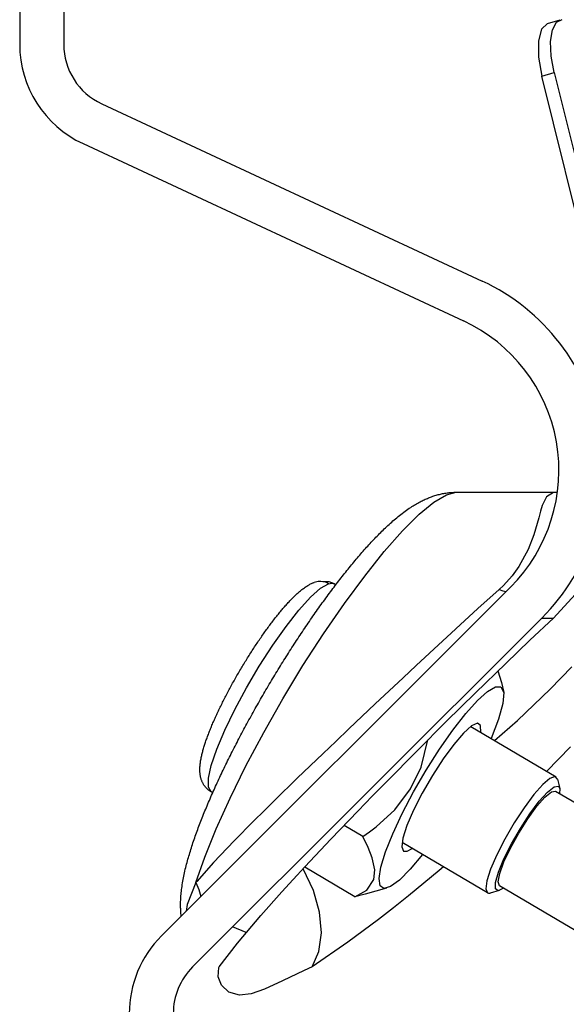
# Model space of a CAD drawing. Extents: x 2360 to 5106, y -824 to 622.
# Tile 104 of 124: x 3643.92 to 3645.16, y 499.92 to 502.15. Entities that reach past the tile are written whole.
import ezdxf

# ---------------------------------------------------------------- set-up
doc = ezdxf.new("R2010")
doc.units = 0
doc.header["$MEASUREMENT"] = 0
doc.layers.add('SPILL-BUCKET', color=1, linetype='CONTINUOUS')

msp = doc.modelspace()

# ---------------------------------------------------------------- linework, layer by layer
at = {"layer": 'SPILL-BUCKET', "color": 1, "linetype": 'Continuous'}
for p, q in [((3643.91906, 502.52501), (3643.91906, 502.09813)), ((3644.01899, 502.52501), (3644.01899, 502.09813)), ((3644.10518, 501.96284), (3644.96945, 501.55982)), ((3644.06295, 501.87227), (3644.92722, 501.46925)), ((3645.03383, 500.86464), (3644.24101, 500.07182)), ((3645.10449, 500.79397), (3644.31167, 500.00115))]:
    msp.add_line(p, q, dxfattribs=at)
at = {"layer": 'SPILL-BUCKET', "color": 8, "linetype": 'Continuous'}
for p, q in [((3645.11756, 502.14533), (3645.10399, 502.13278)), ((3645.11756, 502.14533), (3645.14609, 502.15361)), ((3645.12863, 502.13125), (3645.13771, 502.14839)), ((3645.13771, 502.14839), (3645.15102, 502.1543)), ((3645.10399, 502.13278), (3645.09683, 502.10601)), ((3645.12466, 502.10456), (3645.12863, 502.13125)), ((3645.09683, 502.10601), (3645.09703, 502.06854)), ((3645.1262, 502.07093), (3645.12466, 502.10456)), ((3645.09703, 502.06854), (3645.10455, 502.02536)), ((3645.13309, 502.03364), (3645.1262, 502.07093)), ((3645.10455, 502.02536), (3645.13309, 502.03364)), ((3645.13309, 502.03364), (3645.3123, 501.30969)), ((3645.28377, 501.30141), (3645.10455, 502.02536)), ((3644.84719, 501.06711), (3644.84949, 501.06803)), ((3644.84949, 501.06803), (3644.85181, 501.06892)), ((3644.85181, 501.06892), (3644.85434, 501.06985)), ((3644.85434, 501.06985), (3644.8569, 501.07076)), ((3644.8569, 501.07076), (3644.85942, 501.0716)), ((3644.85942, 501.0716), (3644.86197, 501.07241)), ((3644.85982, 501.05752), (3644.88792, 501.07431)), ((3644.86197, 501.07241), (3644.86447, 501.07317)), ((3644.86447, 501.07317), (3644.867, 501.0739)), ((3644.867, 501.0739), (3644.86949, 501.07458)), ((3644.86949, 501.07458), (3644.87202, 501.07522)), ((3644.87202, 501.07522), (3644.87451, 501.07581)), ((3644.87451, 501.07581), (3644.87703, 501.07638)), ((3644.87703, 501.07638), (3644.87952, 501.07689)), ((3644.87952, 501.07689), (3644.88204, 501.07737)), ((3644.88204, 501.07737), (3644.88454, 501.07781)), ((3644.88454, 501.07781), (3644.88706, 501.07821)), ((3644.88706, 501.07821), (3644.88956, 501.07856)), ((3644.88792, 501.07431), (3644.91015, 501.07995)), ((3644.88956, 501.07856), (3644.89209, 501.07888)), ((3644.89209, 501.07888), (3644.8946, 501.07916)), ((3644.8946, 501.07916), (3644.89713, 501.07939)), ((3644.89713, 501.07939), (3644.89965, 501.07959)), ((3644.89965, 501.07959), (3644.90218, 501.07974)), ((3644.90218, 501.07974), (3644.90471, 501.07985)), ((3644.90471, 501.07985), (3644.90725, 501.07992)), ((3644.90725, 501.07992), (3644.90869, 501.07994)), ((3644.90869, 501.07994), (3644.91015, 501.07995)), ((3644.91015, 501.07995), (3645.13748, 501.07995)), ((3645.11521, 501.06934), (3645.10572, 501.05012)), ((3645.13115, 501.07937), (3645.11521, 501.06934)), ((3645.13767, 501.07964), (3645.13115, 501.07937)), ((3645.13748, 501.07995), (3645.13762, 501.07995)), ((3645.13762, 501.07995), (3645.13776, 501.07995)), ((3645.13776, 501.07995), (3645.14018, 501.07999)), ((3644.80373, 501.04348), (3644.80693, 501.04561)), ((3644.80693, 501.04561), (3644.80969, 501.04741)), ((3644.80969, 501.04741), (3644.81247, 501.04917)), ((3644.81247, 501.04917), (3644.81514, 501.05081)), ((3644.81514, 501.05081), (3644.81783, 501.05243)), ((3644.81783, 501.05243), (3644.82041, 501.05394)), ((3644.82041, 501.05394), (3644.82302, 501.05542)), ((3644.82302, 501.05542), (3644.82553, 501.0568)), ((3644.82553, 501.0568), (3644.82807, 501.05817)), ((3644.82646, 501.02993), (3644.85982, 501.05752)), ((3644.82807, 501.05817), (3644.83051, 501.05944)), ((3644.83051, 501.05944), (3644.83298, 501.06069)), ((3644.83298, 501.06069), (3644.83537, 501.06186)), ((3644.83537, 501.06186), (3644.8378, 501.06301)), ((3644.8378, 501.06301), (3644.84015, 501.06409)), ((3644.84015, 501.06409), (3644.84252, 501.06514)), ((3644.84252, 501.06514), (3644.84484, 501.06614)), ((3644.84484, 501.06614), (3644.84719, 501.06711)), ((3645.10572, 501.05012), (3645.10172, 501.03702)), ((3644.77555, 501.0222), (3644.77858, 501.02469)), ((3644.77858, 501.02469), (3644.78161, 501.02714)), ((3644.78161, 501.02714), (3644.78471, 501.02959)), ((3644.78471, 501.02959), (3644.78782, 501.032)), ((3644.78782, 501.032), (3644.79099, 501.03439)), ((3644.78856, 500.99217), (3644.82646, 501.02993)), ((3644.79099, 501.03439), (3644.79417, 501.03675)), ((3644.79417, 501.03675), (3644.79735, 501.03905)), ((3644.79735, 501.03905), (3644.80056, 501.04131)), ((3644.80056, 501.04131), (3644.80373, 501.04348)), ((3645.10172, 501.03702), (3645.09769, 501.02195)), ((3644.74977, 500.99923), (3644.75253, 501.00183)), ((3644.75253, 501.00183), (3644.75533, 501.00444)), ((3644.75533, 501.00444), (3644.75813, 501.00701)), ((3644.75813, 501.00701), (3644.76098, 501.00959)), ((3644.76098, 501.00959), (3644.76382, 501.01213)), ((3644.76382, 501.01213), (3644.76672, 501.01468)), ((3644.76672, 501.01468), (3644.76962, 501.01719)), ((3644.76962, 501.01719), (3644.77258, 501.01972)), ((3644.77258, 501.01972), (3644.77555, 501.0222)), ((3645.09769, 501.02195), (3645.08659, 500.98341)), ((3644.7281, 500.97769), (3644.73076, 500.98044)), ((3644.73076, 500.98044), (3644.73345, 500.98318)), ((3644.73345, 500.98318), (3644.73614, 500.98589)), ((3644.73614, 500.98589), (3644.73884, 500.9886)), ((3644.73884, 500.9886), (3644.74154, 500.99128)), ((3644.74154, 500.99128), (3644.74428, 500.99395)), ((3644.74428, 500.99395), (3644.74701, 500.99658)), ((3644.74696, 500.94503), (3644.78856, 500.99217)), ((3644.74701, 500.99658), (3644.74977, 500.99923)), ((3645.08659, 500.98341), (3645.0737, 500.94994)), ((3644.70689, 500.95491), (3644.70953, 500.95783)), ((3644.70953, 500.95783), (3644.71217, 500.96073)), ((3644.71217, 500.96073), (3644.71481, 500.9636)), ((3644.71481, 500.9636), (3644.71746, 500.96646)), ((3644.71746, 500.96646), (3644.72011, 500.96929)), ((3644.72011, 500.96929), (3644.72277, 500.97212)), ((3644.72277, 500.97212), (3644.72542, 500.9749)), ((3644.72542, 500.9749), (3644.7281, 500.97769)), ((3644.68582, 500.93078), (3644.68845, 500.93387)), ((3644.68845, 500.93387), (3644.69109, 500.93694)), ((3644.69109, 500.93694), (3644.69371, 500.93999)), ((3644.69371, 500.93999), (3644.69635, 500.94302)), ((3644.69635, 500.94302), (3644.69898, 500.94602)), ((3644.69898, 500.94602), (3644.70162, 500.94901)), ((3644.70162, 500.94901), (3644.70425, 500.95196)), ((3644.70254, 500.88955), (3644.74696, 500.94503)), ((3644.70425, 500.95196), (3644.70689, 500.95491)), ((3645.0737, 500.94994), (3645.05256, 500.91092)), ((3644.66736, 500.90853), (3644.67, 500.91178)), ((3644.67, 500.91178), (3644.67264, 500.915)), ((3644.67264, 500.915), (3644.67528, 500.9182)), ((3644.67528, 500.9182), (3644.67791, 500.92137)), ((3644.67791, 500.92137), (3644.68055, 500.92453)), ((3644.68055, 500.92453), (3644.68318, 500.92766)), ((3644.68318, 500.92766), (3644.68582, 500.93078)), ((3645.05256, 500.91092), (3645.03735, 500.88982)), ((3644.64883, 500.88525), (3644.65148, 500.88864)), ((3644.65148, 500.88864), (3644.65413, 500.89201)), ((3644.65413, 500.89201), (3644.65678, 500.89535)), ((3644.6563, 500.82695), (3644.70254, 500.88955)), ((3644.65678, 500.89535), (3644.65943, 500.89868)), ((3644.65943, 500.89868), (3644.66207, 500.90199)), ((3644.66207, 500.90199), (3644.66472, 500.90527)), ((3644.66472, 500.90527), (3644.66736, 500.90853)), ((3645.03735, 500.88982), (3645.0175, 500.86774)), ((3644.56934, 500.86559), (3644.57128, 500.86685)), ((3644.57128, 500.86685), (3644.57302, 500.86793)), ((3644.57302, 500.86793), (3644.57477, 500.86897)), ((3644.57477, 500.86897), (3644.57644, 500.86991)), ((3644.57644, 500.86991), (3644.57812, 500.87083)), ((3644.57812, 500.87083), (3644.5797, 500.87164)), ((3644.5797, 500.87164), (3644.58131, 500.87243)), ((3644.58131, 500.87243), (3644.58283, 500.87313)), ((3644.58283, 500.87313), (3644.58437, 500.87381)), ((3644.58437, 500.87381), (3644.58582, 500.87442)), ((3644.58582, 500.87442), (3644.58732, 500.87499)), ((3644.58732, 500.87499), (3644.58755, 500.87507)), ((3644.58755, 500.87507), (3644.58779, 500.87516)), ((3644.59653, 500.87725), (3644.58783, 500.87505)), ((3644.60298, 500.87746), (3644.59653, 500.87725)), ((3644.60235, 500.86167), (3644.62038, 500.87219)), ((3644.60955, 500.87653), (3644.60298, 500.87746)), ((3644.6074, 500.87689), (3644.60772, 500.877)), ((3644.60772, 500.877), (3644.62088, 500.87687)), ((3644.61569, 500.87454), (3644.60955, 500.87653)), ((3644.62038, 500.87219), (3644.61569, 500.87454)), ((3644.62038, 500.87219), (3644.62768, 500.87361)), ((3644.62088, 500.87687), (3644.63317, 500.8723)), ((3644.62768, 500.87361), (3644.63336, 500.87219)), ((3644.6329, 500.86449), (3644.63556, 500.868)), ((3644.63316, 500.87228), (3644.63328, 500.87221)), ((3644.63317, 500.8723), (3644.63336, 500.87219)), ((3644.63328, 500.87221), (3644.6334, 500.87214)), ((3644.63336, 500.87219), (3644.63339, 500.87217)), ((3644.63339, 500.87217), (3644.63341, 500.87216)), ((3644.63341, 500.87216), (3644.63708, 500.86999)), ((3644.63556, 500.868), (3644.63822, 500.87149)), ((3644.63822, 500.87149), (3644.64087, 500.87496)), ((3644.64087, 500.87496), (3644.64353, 500.87841)), ((3644.64353, 500.87841), (3644.64618, 500.88184)), ((3644.64618, 500.88184), (3644.64883, 500.88525)), ((3645.0175, 500.86774), (3645.00805, 500.85887)), ((3644.54258, 500.84342), (3644.54429, 500.84507)), ((3644.54429, 500.84507), (3644.54599, 500.84668)), ((3644.54599, 500.84668), (3644.54771, 500.84828)), ((3644.54771, 500.84828), (3644.54942, 500.84985)), ((3644.54942, 500.84985), (3644.55116, 500.8514)), ((3644.55116, 500.8514), (3644.55288, 500.85292)), ((3644.55288, 500.85292), (3644.55464, 500.85443)), ((3644.55464, 500.85443), (3644.5564, 500.8559)), ((3644.5564, 500.8559), (3644.55818, 500.85737)), ((3644.55818, 500.85737), (3644.55997, 500.85879)), ((3644.55997, 500.85879), (3644.5618, 500.86021)), ((3644.5618, 500.86021), (3644.56364, 500.86159)), ((3644.56364, 500.86159), (3644.56552, 500.86296)), ((3644.56552, 500.86296), (3644.56741, 500.86429)), ((3644.56741, 500.86429), (3644.56934, 500.86559)), ((3644.57959, 500.84135), (3644.60235, 500.86167)), ((3644.61692, 500.84303), (3644.61959, 500.84665)), ((3644.61959, 500.84665), (3644.62225, 500.85026)), ((3644.62225, 500.85026), (3644.62491, 500.85384)), ((3644.62491, 500.85384), (3644.62758, 500.85741)), ((3644.62758, 500.85741), (3644.63024, 500.86096)), ((3644.63024, 500.86096), (3644.6329, 500.86449)), ((3645.00805, 500.85887), (3644.95968, 500.81542)), ((3645.00805, 500.85887), (3645.01604, 500.85626)), ((3645.01604, 500.85626), (3645.02366, 500.85447)), ((3645.13151, 500.79397), (3645.1803, 500.84778)), ((3644.52036, 500.81978), (3644.52208, 500.82175)), ((3644.52208, 500.82175), (3644.52381, 500.82369)), ((3644.52381, 500.82369), (3644.52553, 500.82561)), ((3644.52553, 500.82561), (3644.52724, 500.82751)), ((3644.52724, 500.82751), (3644.52895, 500.82937)), ((3644.52895, 500.82937), (3644.53066, 500.83122)), ((3644.53066, 500.83122), (3644.53236, 500.83304)), ((3644.53236, 500.83304), (3644.53407, 500.83483)), ((3644.53407, 500.83483), (3644.53577, 500.8366)), ((3644.53577, 500.8366), (3644.53748, 500.83834)), ((3644.53748, 500.83834), (3644.53917, 500.84006)), ((3644.53917, 500.84006), (3644.54088, 500.84175)), ((3644.54088, 500.84175), (3644.54258, 500.84342)), ((3644.5531, 500.8121), (3644.57959, 500.84135)), ((3644.60092, 500.8209), (3644.60359, 500.82463)), ((3644.60359, 500.82463), (3644.60626, 500.82835)), ((3644.60626, 500.82835), (3644.60892, 500.83204)), ((3644.60892, 500.83204), (3644.61159, 500.83572)), ((3644.60922, 500.75857), (3644.6563, 500.82695)), ((3644.61159, 500.83572), (3644.61426, 500.83938)), ((3644.61426, 500.83938), (3644.61692, 500.84303)), ((3644.50289, 500.79874), (3644.50465, 500.80095)), ((3644.50465, 500.80095), (3644.50641, 500.80314)), ((3644.50641, 500.80314), (3644.50817, 500.8053)), ((3644.50817, 500.8053), (3644.50992, 500.80744)), ((3644.50992, 500.80744), (3644.51167, 500.80956)), ((3644.51167, 500.80956), (3644.51342, 500.81165)), ((3644.51342, 500.81165), (3644.51516, 500.81372)), ((3644.51516, 500.81372), (3644.5169, 500.81577)), ((3644.5169, 500.81577), (3644.51863, 500.81778)), ((3644.51863, 500.81778), (3644.52036, 500.81978)), ((3644.52402, 500.77518), (3644.5531, 500.8121)), ((3644.58493, 500.79816), (3644.58759, 500.80199)), ((3644.58759, 500.80199), (3644.59026, 500.80581)), ((3644.59026, 500.80581), (3644.59292, 500.8096)), ((3644.59292, 500.8096), (3644.59559, 500.81339)), ((3644.59559, 500.81339), (3644.59826, 500.81715)), ((3644.59826, 500.81715), (3644.60092, 500.8209)), ((3644.95968, 500.81542), (3644.90924, 500.7694)), ((3644.48504, 500.77541), (3644.48684, 500.77784)), ((3644.48684, 500.77784), (3644.48864, 500.78025)), ((3644.48864, 500.78025), (3644.49043, 500.78263)), ((3644.49043, 500.78263), (3644.49221, 500.785)), ((3644.49221, 500.785), (3644.494, 500.78734)), ((3644.494, 500.78734), (3644.49579, 500.78967)), ((3644.49579, 500.78967), (3644.49757, 500.79197)), ((3644.49757, 500.79197), (3644.49934, 500.79425)), ((3644.49934, 500.79425), (3644.50111, 500.7965)), ((3644.50111, 500.7965), (3644.50289, 500.79874)), ((3644.56896, 500.77485), (3644.57162, 500.77877)), ((3644.57162, 500.77877), (3644.57428, 500.78268)), ((3644.57428, 500.78268), (3644.57694, 500.78657)), ((3644.57694, 500.78657), (3644.5796, 500.79045)), ((3644.5796, 500.79045), (3644.58226, 500.79431)), ((3644.58226, 500.79431), (3644.58493, 500.79816)), ((3645.07765, 500.74349), (3645.13151, 500.79397)), ((3645.10449, 500.79397), (3645.11125, 500.79397)), ((3645.11125, 500.79397), (3645.13151, 500.79397)), ((3644.4688, 500.7527), (3644.47061, 500.7553)), ((3644.47061, 500.7553), (3644.47242, 500.75788)), ((3644.47242, 500.75788), (3644.47423, 500.76043)), ((3644.47423, 500.76043), (3644.47603, 500.76298)), ((3644.47603, 500.76298), (3644.47784, 500.7655)), ((3644.47784, 500.7655), (3644.47964, 500.76801)), ((3644.47964, 500.76801), (3644.48144, 500.77049)), ((3644.48144, 500.77049), (3644.48324, 500.77296)), ((3644.48324, 500.77296), (3644.48504, 500.77541)), ((3644.49361, 500.73221), (3644.52402, 500.77518)), ((3644.55307, 500.75104), (3644.55571, 500.75504)), ((3644.55571, 500.75504), (3644.55836, 500.75903)), ((3644.55836, 500.75903), (3644.561, 500.76301)), ((3644.561, 500.76301), (3644.56365, 500.76697)), ((3644.56234, 500.68591), (3644.60922, 500.75857)), ((3644.56365, 500.76697), (3644.56631, 500.77092)), ((3644.56631, 500.77092), (3644.56896, 500.77485)), ((3644.90924, 500.7694), (3644.84987, 500.71454)), ((3644.45437, 500.73139), (3644.45617, 500.7341)), ((3644.45617, 500.7341), (3644.45797, 500.7368)), ((3644.45797, 500.7368), (3644.45977, 500.73949)), ((3644.45977, 500.73949), (3644.46158, 500.74216)), ((3644.46158, 500.74216), (3644.46338, 500.74482)), ((3644.46321, 500.68505), (3644.49361, 500.73221)), ((3644.46338, 500.74482), (3644.46519, 500.74746)), ((3644.46519, 500.74746), (3644.467, 500.75009)), ((3644.467, 500.75009), (3644.4688, 500.7527)), ((3644.53989, 500.73085), (3644.54252, 500.73491)), ((3644.54252, 500.73491), (3644.54515, 500.73896)), ((3644.54515, 500.73896), (3644.54779, 500.743)), ((3644.54779, 500.743), (3644.55042, 500.74703)), ((3644.55042, 500.74703), (3644.55307, 500.75104)), ((3645.02277, 500.69105), (3645.07765, 500.74349)), ((3644.44007, 500.70923), (3644.44185, 500.71204)), ((3644.44185, 500.71204), (3644.44363, 500.71484)), ((3644.44363, 500.71484), (3644.44541, 500.71763)), ((3644.44541, 500.71763), (3644.4472, 500.7204)), ((3644.4472, 500.7204), (3644.44898, 500.72317)), ((3644.44898, 500.72317), (3644.45078, 500.72592)), ((3644.45078, 500.72592), (3644.45257, 500.72866)), ((3644.45257, 500.72866), (3644.45437, 500.73139)), ((3644.52421, 500.70626), (3644.52681, 500.71039)), ((3644.52681, 500.71039), (3644.52942, 500.7145)), ((3644.52942, 500.7145), (3644.53203, 500.7186)), ((3644.53203, 500.7186), (3644.53465, 500.7227)), ((3644.53465, 500.7227), (3644.53727, 500.72678)), ((3644.53727, 500.72678), (3644.53989, 500.73085)), ((3644.84987, 500.71454), (3644.81962, 500.68638)), ((3644.42606, 500.68646), (3644.42779, 500.68934)), ((3644.42779, 500.68934), (3644.42953, 500.6922)), ((3644.42953, 500.6922), (3644.43127, 500.69506)), ((3644.43127, 500.69506), (3644.43302, 500.69791)), ((3644.43302, 500.69791), (3644.43478, 500.70075)), ((3644.43478, 500.70075), (3644.43654, 500.70359)), ((3644.43654, 500.70359), (3644.4383, 500.70641)), ((3644.4383, 500.70641), (3644.44007, 500.70923)), ((3644.51127, 500.68552), (3644.51385, 500.68968)), ((3644.51385, 500.68968), (3644.51643, 500.69384)), ((3644.51643, 500.69384), (3644.51902, 500.69799)), ((3644.51902, 500.69799), (3644.52161, 500.70213)), ((3644.52161, 500.70213), (3644.52421, 500.70626)), ((3644.95373, 500.62396), (3645.02277, 500.69105)), ((3644.41247, 500.66332), (3644.41414, 500.66623)), ((3644.41414, 500.66623), (3644.41582, 500.66913)), ((3644.41582, 500.66913), (3644.41751, 500.67203)), ((3644.41751, 500.67203), (3644.4192, 500.67492)), ((3644.4192, 500.67492), (3644.4209, 500.67782)), ((3644.4209, 500.67782), (3644.42262, 500.6807)), ((3644.42262, 500.6807), (3644.42433, 500.68359)), ((3644.42433, 500.68359), (3644.42606, 500.68646)), ((3644.43412, 500.63574), (3644.46321, 500.68505)), ((3644.49847, 500.66457), (3644.50102, 500.66878)), ((3644.50102, 500.66878), (3644.50357, 500.67297)), ((3644.50357, 500.67297), (3644.50613, 500.67716)), ((3644.50613, 500.67716), (3644.5087, 500.68134)), ((3644.5087, 500.68134), (3644.51127, 500.68552)), ((3644.51667, 500.61055), (3644.56234, 500.68591)), ((3644.81962, 500.68638), (3644.78984, 500.65853)), ((3645.00505, 500.67384), (3645.01289, 500.64792)), ((3645.12402, 500.63231), (3645.17288, 500.68331)), ((3644.39945, 500.64005), (3644.40104, 500.64296)), ((3644.40104, 500.64296), (3644.40265, 500.64587)), ((3644.40265, 500.64587), (3644.40426, 500.64878)), ((3644.40426, 500.64878), (3644.40588, 500.65169)), ((3644.40588, 500.65169), (3644.40751, 500.6546)), ((3644.40751, 500.6546), (3644.40916, 500.65751)), ((3644.40916, 500.65751), (3644.41081, 500.66042)), ((3644.41081, 500.66042), (3644.41247, 500.66332)), ((3644.48333, 500.63924), (3644.48583, 500.64347)), ((3644.48583, 500.64347), (3644.48835, 500.6477)), ((3644.48835, 500.6477), (3644.49087, 500.65193)), ((3644.49087, 500.65193), (3644.49339, 500.65615)), ((3644.49339, 500.65615), (3644.49593, 500.66036)), ((3644.49593, 500.66036), (3644.49847, 500.66457)), ((3644.78984, 500.65853), (3644.72646, 500.5989)), ((3645.01289, 500.64792), (3645.01811, 500.62501)), ((3644.38864, 500.61977), (3644.39014, 500.62266)), ((3644.39014, 500.62266), (3644.39166, 500.62555)), ((3644.39166, 500.62555), (3644.3932, 500.62844)), ((3644.3932, 500.62844), (3644.39474, 500.63134)), ((3644.39474, 500.63134), (3644.3963, 500.63424)), ((3644.3963, 500.63424), (3644.39787, 500.63714)), ((3644.39787, 500.63714), (3644.39945, 500.64005)), ((3644.40761, 500.58643), (3644.43412, 500.63574)), ((3644.47092, 500.618), (3644.47338, 500.62225)), ((3644.47338, 500.62225), (3644.47586, 500.6265)), ((3644.47586, 500.6265), (3644.47834, 500.63075)), ((3644.47834, 500.63075), (3644.48083, 500.635)), ((3644.48083, 500.635), (3644.48333, 500.63924)), ((3644.92089, 500.59168), (3644.95373, 500.62396)), ((3644.9587, 500.6066), (3644.98153, 500.62716)), ((3644.98153, 500.62716), (3644.99952, 500.63763)), ((3644.99952, 500.63763), (3645.01181, 500.6375)), ((3645.01181, 500.6375), (3645.01811, 500.62501)), ((3645.01811, 500.62501), (3645.01637, 500.60025)), ((3645.04964, 500.56141), (3645.12402, 500.63231)), ((3644.37705, 500.59689), (3644.37845, 500.59973)), ((3644.37845, 500.59973), (3644.37986, 500.60257)), ((3644.37986, 500.60257), (3644.38129, 500.60543)), ((3644.38129, 500.60543), (3644.38273, 500.60828)), ((3644.38273, 500.60828), (3644.38419, 500.61114)), ((3644.38419, 500.61114), (3644.38566, 500.61401)), ((3644.38566, 500.61401), (3644.38714, 500.61689)), ((3644.38714, 500.61689), (3644.38864, 500.61977)), ((3644.45872, 500.59669), (3644.46114, 500.60096)), ((3644.46114, 500.60096), (3644.46357, 500.60522)), ((3644.46357, 500.60522), (3644.46601, 500.60948)), ((3644.46601, 500.60948), (3644.46846, 500.61374)), ((3644.46846, 500.61374), (3644.47092, 500.618)), ((3644.47321, 500.53413), (3644.51667, 500.61055)), ((3644.72646, 500.5989), (3644.6665, 500.54211)), ((3644.93206, 500.57687), (3644.9587, 500.6066)), ((3645.01637, 500.60025), (3645.00669, 500.56462)), ((3644.36641, 500.57455), (3644.36769, 500.57731)), ((3644.36769, 500.57731), (3644.36897, 500.58007)), ((3644.36897, 500.58007), (3644.37028, 500.58285)), ((3644.37028, 500.58285), (3644.37161, 500.58564)), ((3644.37161, 500.58564), (3644.37294, 500.58844)), ((3644.37294, 500.58844), (3644.3743, 500.59125)), ((3644.3743, 500.59125), (3644.37567, 500.59407)), ((3644.37567, 500.59407), (3644.37705, 500.59689)), ((3644.38482, 500.53925), (3644.40761, 500.58643)), ((3644.4444, 500.57107), (3644.44676, 500.57534)), ((3644.44676, 500.57534), (3644.44914, 500.57961)), ((3644.44914, 500.57961), (3644.45152, 500.58388)), ((3644.45152, 500.58388), (3644.45391, 500.58815)), ((3644.45391, 500.58815), (3644.45631, 500.59242)), ((3644.45631, 500.59242), (3644.45872, 500.59669)), ((3644.88749, 500.55863), (3644.92089, 500.59168)), ((3644.90285, 500.53938), (3644.93206, 500.57687)), ((3644.3557, 500.55027), (3644.35682, 500.55291)), ((3644.35682, 500.55291), (3644.35796, 500.55557)), ((3644.35796, 500.55557), (3644.35911, 500.55825)), ((3644.35911, 500.55825), (3644.36029, 500.56093)), ((3644.36029, 500.56093), (3644.36147, 500.56363)), ((3644.36147, 500.56363), (3644.36268, 500.56634)), ((3644.36268, 500.56634), (3644.36391, 500.56906)), ((3644.36391, 500.56906), (3644.36515, 500.5718)), ((3644.36515, 500.5718), (3644.36641, 500.57455)), ((3644.43275, 500.54974), (3644.43506, 500.554)), ((3644.43506, 500.554), (3644.43738, 500.55827)), ((3644.43738, 500.55827), (3644.43971, 500.56254)), ((3644.43971, 500.56254), (3644.44205, 500.56681)), ((3644.44205, 500.56681), (3644.4444, 500.57107)), ((3644.82145, 500.49263), (3644.88749, 500.55863)), ((3644.95856, 500.55488), (3644.94539, 500.54903)), ((3644.9656, 500.54979), (3644.95856, 500.55488)), ((3645.00669, 500.56462), (3644.98963, 500.52015)), ((3644.99694, 500.51583), (3645.04964, 500.56141)), ((3644.3474, 500.5296), (3644.34837, 500.53213)), ((3644.34837, 500.53213), (3644.34936, 500.53468)), ((3644.34936, 500.53468), (3644.35037, 500.53724)), ((3644.35037, 500.53724), (3644.3514, 500.53982)), ((3644.3514, 500.53982), (3644.35245, 500.54241)), ((3644.35245, 500.54241), (3644.35351, 500.54502)), ((3644.35351, 500.54502), (3644.35459, 500.54763)), ((3644.35459, 500.54763), (3644.3557, 500.55027)), ((3644.36676, 500.49625), (3644.38482, 500.53925)), ((3644.42139, 500.52845), (3644.42364, 500.5327)), ((3644.42364, 500.5327), (3644.4259, 500.53696)), ((3644.4259, 500.53696), (3644.42817, 500.54122)), ((3644.42817, 500.54122), (3644.43046, 500.54548)), ((3644.43046, 500.54548), (3644.43275, 500.54974)), ((3644.43291, 500.45832), (3644.47321, 500.53413)), ((3644.6665, 500.54211), (3644.63687, 500.51389)), ((3644.87244, 500.49584), (3644.90285, 500.53938)), ((3644.92707, 500.53268), (3644.90497, 500.50706)), ((3644.94539, 500.54903), (3644.92707, 500.53268)), ((3644.94334, 500.54753), (3645.13705, 500.43297)), ((3644.96596, 500.53415), (3644.9656, 500.54979)), ((3644.33955, 500.50743), (3644.34034, 500.50984)), ((3644.34034, 500.50984), (3644.34116, 500.51226)), ((3644.34116, 500.51226), (3644.34199, 500.5147)), ((3644.34199, 500.5147), (3644.34284, 500.51714)), ((3644.34284, 500.51714), (3644.34371, 500.51961)), ((3644.34371, 500.51961), (3644.3446, 500.52208)), ((3644.3446, 500.52208), (3644.34552, 500.52458)), ((3644.34552, 500.52458), (3644.34645, 500.52708)), ((3644.34645, 500.52708), (3644.3474, 500.5296)), ((3644.41033, 500.50724), (3644.41252, 500.51148)), ((3644.41252, 500.51148), (3644.41472, 500.51571)), ((3644.41472, 500.51571), (3644.41693, 500.51996)), ((3644.41693, 500.51996), (3644.41916, 500.5242)), ((3644.41916, 500.5242), (3644.42139, 500.52845)), ((3644.63687, 500.51389), (3644.60824, 500.48653)), ((3644.83035, 500.45521), (3644.84615, 500.51706)), ((3644.33282, 500.48383), (3644.3334, 500.48617)), ((3644.3334, 500.48617), (3644.33399, 500.4885)), ((3644.33399, 500.4885), (3644.33461, 500.49085)), ((3644.33461, 500.49085), (3644.33525, 500.49318)), ((3644.33525, 500.49318), (3644.33591, 500.49555)), ((3644.33591, 500.49555), (3644.3366, 500.49789)), ((3644.3366, 500.49789), (3644.3373, 500.50027)), ((3644.3373, 500.50027), (3644.33803, 500.50264)), ((3644.33803, 500.50264), (3644.33878, 500.50503)), ((3644.33878, 500.50503), (3644.33955, 500.50743)), ((3644.35419, 500.4593), (3644.36676, 500.49625)), ((3644.39749, 500.48195), (3644.3996, 500.48616)), ((3644.3996, 500.48616), (3644.40172, 500.49036)), ((3644.40172, 500.49036), (3644.40385, 500.49457)), ((3644.40385, 500.49457), (3644.406, 500.49879)), ((3644.406, 500.49879), (3644.40816, 500.50302)), ((3644.40816, 500.50302), (3644.41033, 500.50724)), ((3644.60824, 500.48653), (3644.54949, 500.42997)), ((3644.75186, 500.42216), (3644.82145, 500.49263)), ((3644.84222, 500.44828), (3644.87244, 500.49584)), ((3644.90497, 500.50706), (3644.88075, 500.47409)), ((3645.16952, 500.5014), (3645.11542, 500.44567)), ((3644.32897, 500.46286), (3644.32926, 500.46516)), ((3644.32926, 500.46516), (3644.32959, 500.46747)), ((3644.32959, 500.46747), (3644.32996, 500.4698)), ((3644.32996, 500.4698), (3644.33037, 500.47215)), ((3644.33037, 500.47215), (3644.3308, 500.47448)), ((3644.3308, 500.47448), (3644.33127, 500.47684)), ((3644.33127, 500.47684), (3644.33176, 500.47916)), ((3644.33176, 500.47916), (3644.33228, 500.48151)), ((3644.33228, 500.48151), (3644.33282, 500.48383)), ((3644.38718, 500.46105), (3644.38921, 500.46522)), ((3644.38921, 500.46522), (3644.39126, 500.46939)), ((3644.39126, 500.46939), (3644.39332, 500.47357)), ((3644.39332, 500.47357), (3644.3954, 500.47776)), ((3644.3954, 500.47776), (3644.39749, 500.48195)), ((3644.88075, 500.47409), (3644.85622, 500.43624)), ((3644.32816, 500.45033), (3644.32819, 500.45228)), ((3644.32816, 500.44852), (3644.32816, 500.45033)), ((3644.3282, 500.4467), (3644.32816, 500.44852)), ((3644.32819, 500.45228), (3644.32826, 500.45423)), ((3644.32828, 500.445), (3644.3282, 500.4467)), ((3644.32826, 500.45423), (3644.32837, 500.45632)), ((3644.32838, 500.44329), (3644.32828, 500.445)), ((3644.32837, 500.45632), (3644.32853, 500.45841)), ((3644.32852, 500.44169), (3644.32838, 500.44329)), ((3644.32869, 500.44009), (3644.32852, 500.44169)), ((3644.32853, 500.45841), (3644.32873, 500.46063)), ((3644.32873, 500.46063), (3644.32897, 500.46286)), ((3644.34768, 500.43001), (3644.35419, 500.4593)), ((3644.37722, 500.44033), (3644.37918, 500.44446)), ((3644.37918, 500.44446), (3644.38116, 500.44859)), ((3644.38116, 500.44859), (3644.38315, 500.45274)), ((3644.38315, 500.45274), (3644.38515, 500.45689)), ((3644.38515, 500.45689), (3644.38718, 500.46105)), ((3644.39663, 500.38476), (3644.43291, 500.45832)), ((3644.80685, 500.40588), (3644.83035, 500.45521)), ((3644.8136, 500.39891), (3644.84222, 500.44828)), ((3644.32888, 500.43856), (3644.32869, 500.44009)), ((3644.32911, 500.43703), (3644.32888, 500.43856)), ((3644.32936, 500.43557), (3644.32911, 500.43703)), ((3644.32965, 500.4341), (3644.32936, 500.43557)), ((3644.32996, 500.43269), (3644.32965, 500.4341)), ((3644.3303, 500.43127), (3644.32996, 500.43269)), ((3644.33066, 500.4299), (3644.3303, 500.43127)), ((3644.33106, 500.42852), (3644.33066, 500.4299)), ((3644.33149, 500.42719), (3644.33106, 500.42852)), ((3644.33195, 500.42585), (3644.33149, 500.42719)), ((3644.33243, 500.42455), (3644.33195, 500.42585)), ((3644.33295, 500.42325), (3644.33243, 500.42455)), ((3644.3335, 500.42197), (3644.33295, 500.42325)), ((3644.33409, 500.4207), (3644.3335, 500.42197)), ((3644.3347, 500.41945), (3644.33409, 500.4207)), ((3644.33535, 500.41821), (3644.3347, 500.41945)), ((3644.34749, 500.40963), (3644.34768, 500.43001)), ((3644.36578, 500.41575), (3644.36765, 500.41982)), ((3644.36765, 500.41982), (3644.36953, 500.4239)), ((3644.36953, 500.4239), (3644.37143, 500.428)), ((3644.37143, 500.428), (3644.37334, 500.4321)), ((3644.37334, 500.4321), (3644.37528, 500.43621)), ((3644.37528, 500.43621), (3644.37722, 500.44033)), ((3644.54949, 500.42997), (3644.49847, 500.38028)), ((3644.71966, 500.38922), (3644.75186, 500.42216)), ((3644.85622, 500.43624), (3644.83324, 500.39635)), ((3645.12316, 500.42955), (3645.10677, 500.41551)), ((3645.13464, 500.43374), (3645.12316, 500.42955)), ((3645.14033, 500.42776), (3645.13464, 500.43374)), ((3645.14033, 500.42776), (3645.14525, 500.40705)), ((3644.33603, 500.41699), (3644.33535, 500.41821)), ((3644.33675, 500.41579), (3644.33603, 500.41699)), ((3644.3375, 500.4146), (3644.33675, 500.41579)), ((3644.33828, 500.41343), (3644.3375, 500.4146)), ((3644.3391, 500.41228), (3644.33828, 500.41343)), ((3644.33996, 500.41114), (3644.3391, 500.41228)), ((3644.34085, 500.41004), (3644.33996, 500.41114)), ((3644.34177, 500.40895), (3644.34085, 500.41004)), ((3644.34273, 500.40788), (3644.34177, 500.40895)), ((3644.34372, 500.40684), (3644.34273, 500.40788)), ((3644.34475, 500.40583), (3644.34372, 500.40684)), ((3644.34581, 500.40484), (3644.34475, 500.40583)), ((3644.34689, 500.40388), (3644.34581, 500.40484)), ((3644.34802, 500.40295), (3644.34689, 500.40388)), ((3644.35364, 500.39907), (3644.34749, 500.40963)), ((3644.34917, 500.40206), (3644.34802, 500.40295)), ((3644.35036, 500.40119), (3644.34917, 500.40206)), ((3644.35157, 500.40036), (3644.35036, 500.40119)), ((3644.35281, 500.39957), (3644.35157, 500.40036)), ((3644.35323, 500.39932), (3644.35281, 500.39957)), ((3644.35365, 500.39908), (3644.35323, 500.39932)), ((3644.35731, 500.3969), (3644.35364, 500.39907)), ((3644.35669, 500.39552), (3644.35848, 500.39954)), ((3644.35848, 500.39954), (3644.36028, 500.40358)), ((3644.36028, 500.40358), (3644.3621, 500.40763)), ((3644.3621, 500.40763), (3644.36393, 500.41168)), ((3644.36393, 500.41168), (3644.36578, 500.41575)), ((3644.77105, 500.35856), (3644.80685, 500.40588)), ((3644.7879, 500.35), (3644.8136, 500.39891)), ((3644.83324, 500.39635), (3644.81351, 500.35741)), ((3645.10677, 500.41551), (3645.08672, 500.39271)), ((3645.09889, 500.37778), (3645.1178, 500.39871)), ((3645.11189, 500.38734), (3645.12654, 500.39929)), ((3645.1178, 500.39871), (3645.13271, 500.41037)), ((3645.12654, 500.39929), (3645.13588, 500.40087)), ((3645.13271, 500.41037), (3645.1423, 500.41173)), ((3645.13588, 500.40087), (3645.36295, 500.26658)), ((3645.1423, 500.41173), (3645.14543, 500.40617)), ((3645.14543, 500.40617), (3645.14516, 500.39537)), ((3644.34633, 500.37159), (3644.34801, 500.37555)), ((3644.34801, 500.37555), (3644.34972, 500.37952)), ((3644.34972, 500.37952), (3644.35143, 500.38351)), ((3644.35143, 500.38351), (3644.35317, 500.3875)), ((3644.35317, 500.3875), (3644.35492, 500.3915)), ((3644.35492, 500.3915), (3644.35669, 500.39552)), ((3644.36518, 500.31506), (3644.39663, 500.38476)), ((3644.49847, 500.38028), (3644.47412, 500.3563)), ((3644.68754, 500.35612), (3644.71966, 500.38922)), ((3645.08672, 500.39271), (3645.06455, 500.36289)), ((3645.07764, 500.34941), (3645.09889, 500.37778)), ((3645.09336, 500.36619), (3645.11189, 500.38734)), ((3644.3366, 500.34804), (3644.33817, 500.35193)), ((3644.33817, 500.35193), (3644.33977, 500.35585)), ((3644.33977, 500.35585), (3644.34138, 500.35976)), ((3644.34138, 500.35976), (3644.34302, 500.36369)), ((3644.34302, 500.36369), (3644.34466, 500.36763)), ((3644.34466, 500.36763), (3644.34633, 500.37159)), ((3644.47412, 500.3563), (3644.4511, 500.33341)), ((3644.6259, 500.29181), (3644.68754, 500.35612)), ((3644.7288, 500.31978), (3644.77105, 500.35856)), ((3644.81351, 500.35741), (3644.79852, 500.32233)), ((3645.06455, 500.36289), (3645.04197, 500.32833)), ((3645.07278, 500.33791), (3645.09336, 500.36619)), ((3644.32897, 500.32869), (3644.33046, 500.33255)), ((3644.33046, 500.33255), (3644.33197, 500.3364)), ((3644.33197, 500.3364), (3644.33349, 500.34027)), ((3644.33349, 500.34027), (3644.33503, 500.34414)), ((3644.33503, 500.34414), (3644.3366, 500.34804)), ((3644.4511, 500.33341), (3644.40605, 500.28778)), ((3644.76632, 500.30382), (3644.7879, 500.35)), ((3645.05214, 500.30527), (3645.07278, 500.33791)), ((3645.05591, 500.31611), (3645.07764, 500.34941)), ((3644.32043, 500.30581), (3644.32181, 500.3096)), ((3644.32181, 500.3096), (3644.3232, 500.3134)), ((3644.3232, 500.3134), (3644.32462, 500.31721)), ((3644.32462, 500.31721), (3644.32605, 500.32103)), ((3644.32605, 500.32103), (3644.3275, 500.32486)), ((3644.3275, 500.32486), (3644.32897, 500.32869)), ((3644.33924, 500.25073), (3644.36518, 500.31506)), ((3644.6982, 500.29743), (3644.6555, 500.32269)), ((3644.6982, 500.29743), (3644.7137, 500.3083)), ((3644.7137, 500.3083), (3644.7288, 500.31978)), ((3644.79852, 500.32233), (3644.78939, 500.29376)), ((3645.04197, 500.32833), (3645.0207, 500.29169)), ((3645.03563, 500.28081), (3645.05591, 500.31611)), ((3644.31257, 500.2832), (3644.31383, 500.28696)), ((3644.31383, 500.28696), (3644.31511, 500.29071)), ((3644.31511, 500.29071), (3644.31641, 500.29448)), ((3644.31641, 500.29448), (3644.31773, 500.29824)), ((3644.31773, 500.29824), (3644.31907, 500.30203)), ((3644.31907, 500.30203), (3644.32043, 500.30581)), ((3644.40605, 500.28778), (3644.35932, 500.23852)), ((3644.56664, 500.22875), (3644.6259, 500.29181)), ((3644.71039, 500.27279), (3644.6982, 500.29743)), ((3644.74985, 500.26252), (3644.76632, 500.30382)), ((3644.78939, 500.29376), (3644.7868, 500.27383)), ((3645.0207, 500.29169), (3645.00237, 500.25577)), ((3645.03348, 500.27146), (3645.05214, 500.30527)), ((3644.30541, 500.26075), (3644.30655, 500.2645)), ((3644.30655, 500.2645), (3644.30771, 500.26823)), ((3644.30771, 500.26823), (3644.3089, 500.27198)), ((3644.3089, 500.27198), (3644.3101, 500.27571)), ((3644.3101, 500.27571), (3644.31133, 500.27946)), ((3644.31133, 500.27946), (3644.31257, 500.2832)), ((3644.71947, 500.24951), (3644.71039, 500.27279)), ((3644.73925, 500.22801), (3644.74985, 500.26252)), ((3644.7868, 500.27383), (3644.79096, 500.26404)), ((3644.98114, 500.16933), (3644.78743, 500.28389)), ((3644.79096, 500.26404), (3644.79872, 500.26394)), ((3644.79872, 500.26394), (3644.81006, 500.27051)), ((3645.01857, 500.24661), (3645.03563, 500.28081)), ((3645.01862, 500.23979), (3645.03348, 500.27146)), ((3644.29897, 500.23823), (3644.3, 500.24201)), ((3644.3, 500.24201), (3644.30103, 500.24576)), ((3644.30103, 500.24576), (3644.3021, 500.24953)), ((3644.3021, 500.24953), (3644.30318, 500.25326)), ((3644.30318, 500.25326), (3644.30429, 500.25702)), ((3644.30429, 500.25702), (3644.30541, 500.26075)), ((3644.31937, 500.19318), (3644.33924, 500.25073)), ((3644.72529, 500.22216), (3644.71947, 500.24951)), ((3644.83371, 500.2565), (3644.8058, 500.22322)), ((3645.00237, 500.25577), (3644.98839, 500.22334)), ((3645.00625, 500.21653), (3645.01857, 500.24661)), ((3645.00901, 500.21336), (3645.01862, 500.23979)), ((3644.29336, 500.21532), (3644.29424, 500.2192)), ((3644.29424, 500.2192), (3644.29513, 500.22302)), ((3644.29513, 500.22302), (3644.29606, 500.22686)), ((3644.29606, 500.22686), (3644.297, 500.23065)), ((3644.297, 500.23065), (3644.29798, 500.23446)), ((3644.29798, 500.23446), (3644.29897, 500.23823)), ((3644.35932, 500.23852), (3644.32093, 500.19508)), ((3644.54008, 500.19997), (3644.56664, 500.22875)), ((3644.58624, 500.17482), (3644.56263, 500.2244)), ((3644.68033, 500.1608), (3644.56621, 500.22829)), ((3644.72328, 500.19976), (3644.72529, 500.22216)), ((3644.73502, 500.20188), (3644.73925, 500.22801)), ((3644.8058, 500.22322), (3644.78118, 500.19856)), ((3644.87192, 500.22022), (3644.80231, 500.16284)), ((3644.88146, 500.22848), (3644.87192, 500.22022)), ((3644.98839, 500.22334), (3644.97983, 500.19687)), ((3644.2888, 500.19199), (3644.28947, 500.19587)), ((3644.28947, 500.19587), (3644.29018, 500.19977)), ((3644.29018, 500.19977), (3644.29092, 500.20368)), ((3644.29092, 500.20368), (3644.2917, 500.20756)), ((3644.2917, 500.20756), (3644.29252, 500.21147)), ((3644.29252, 500.21147), (3644.29336, 500.21532)), ((3644.32093, 500.19508), (3644.31937, 500.19318)), ((3644.51424, 500.17158), (3644.54008, 500.19997)), ((3644.70706, 500.17568), (3644.72328, 500.19976)), ((3644.73736, 500.18534), (3644.73502, 500.20188)), ((3644.78118, 500.19856), (3644.76098, 500.18364)), ((3644.97983, 500.19687), (3644.97735, 500.17839)), ((3644.99973, 500.1932), (3645.00625, 500.21653)), ((3645.00559, 500.19477), (3645.00901, 500.21336)), ((3645.00871, 500.18583), (3645.00559, 500.19477)), ((3644.28581, 500.16973), (3644.28618, 500.17323)), ((3644.28618, 500.17323), (3644.28661, 500.17689)), ((3644.28661, 500.17689), (3644.28708, 500.18055)), ((3644.28708, 500.18055), (3644.28761, 500.18433)), ((3644.28761, 500.18433), (3644.28818, 500.18812)), ((3644.28818, 500.18812), (3644.2888, 500.19199)), ((3644.31937, 500.19318), (3644.29967, 500.14285)), ((3644.31937, 500.19318), (3644.32593, 500.17725)), ((3644.32593, 500.17725), (3644.33011, 500.16092)), ((3644.60021, 500.12576), (3644.58624, 500.17482)), ((3644.68033, 500.1608), (3644.70706, 500.17568)), ((3644.75224, 500.1799), (3644.70378, 500.16652)), ((3644.74615, 500.17917), (3644.73736, 500.18534)), ((3644.76098, 500.18364), (3644.74615, 500.17917)), ((3644.97735, 500.17839), (3644.98114, 500.16933)), ((3645.00781, 500.17464), (3644.98729, 500.16897)), ((3644.99961, 500.17869), (3644.99973, 500.1932)), ((3645.00588, 500.17427), (3644.99961, 500.17869)), ((3645.01799, 500.18033), (3645.00588, 500.17427)), ((3645.23578, 500.05154), (3645.00871, 500.18583)), ((3644.28443, 500.14709), (3644.28451, 500.15014)), ((3644.28451, 500.15014), (3644.28462, 500.15318)), ((3644.28462, 500.15318), (3644.28477, 500.15636)), ((3644.28477, 500.15636), (3644.28496, 500.15954)), ((3644.28496, 500.15954), (3644.2852, 500.16289)), ((3644.2852, 500.16289), (3644.28547, 500.16622)), ((3644.28547, 500.16622), (3644.28581, 500.16973)), ((3644.4666, 500.11793), (3644.51424, 500.17158)), ((3644.70359, 500.1667), (3644.68033, 500.1608)), ((3644.80231, 500.16284), (3644.76761, 500.1353)), ((3644.98114, 500.16933), (3644.98387, 500.16854)), ((3644.98387, 500.16854), (3644.98729, 500.16897)), ((3644.2844, 500.14419), (3644.28443, 500.14709)), ((3644.2844, 500.14126), (3644.2844, 500.14419)), ((3644.28443, 500.13847), (3644.2844, 500.14126)), ((3644.2845, 500.13565), (3644.28443, 500.13847)), ((3644.2846, 500.13295), (3644.2845, 500.13565)), ((3644.28474, 500.13023), (3644.2846, 500.13295)), ((3644.2849, 500.12761), (3644.28474, 500.13023)), ((3644.29967, 500.14285), (3644.29743, 500.12789)), ((3644.76761, 500.1353), (3644.73381, 500.10915)), ((3644.2851, 500.12497), (3644.2849, 500.12761)), ((3644.28532, 500.12241), (3644.2851, 500.12497)), ((3644.28558, 500.11984), (3644.28532, 500.12241)), ((3644.28593, 500.11677), (3644.28558, 500.11984)), ((3644.41349, 500.05504), (3644.4666, 500.11793)), ((3644.60439, 500.0787), (3644.60021, 500.12576)), ((3644.73381, 500.10915), (3644.66413, 500.05742)), ((3644.43304, 500.07952), (3644.40258, 500.09206)), ((3644.59853, 500.03634), (3644.60439, 500.0787)), ((3644.37171, 500.00115), (3644.41349, 500.05504)), ((3644.66413, 500.05742), (3644.58298, 500.00115)), ((3644.58298, 500.00115), (3644.59853, 500.03634)), ((3644.36973, 499.97841), (3644.37139, 500.00019)), ((3644.37139, 500.00019), (3644.37171, 500.00115)), ((3644.58298, 500.00115), (3644.56475, 499.9931)), ((3644.377, 499.95962), (3644.36973, 499.97841)), ((3644.56475, 499.9931), (3644.5156, 499.9698)), ((3644.3941, 499.94382), (3644.377, 499.95962)), ((3644.47508, 499.95098), (3644.4443, 499.94029)), ((3644.5156, 499.9698), (3644.47508, 499.95098)), ((3644.41806, 499.93733), (3644.3941, 499.94382)), ((3644.4443, 499.94029), (3644.41806, 499.93733))]:
    msp.add_line(p, q, dxfattribs=at)
at = {"layer": 'SPILL-BUCKET', "color": 1, "linetype": 'Continuous'}
for centre, radius, start, end in [((3644.16826, 502.09813), 0.24921, 180, 245), ((3644.16826, 502.09813), 0.14927, 180, 245), ((3644.76885, 501.12962), 0.47468, 315, 65), ((3644.76885, 501.12962), 0.37474, 315, 65), ((3644.41767, 499.89516), 0.24983, 135, 180), ((3644.41767, 499.89516), 0.1499, 135, 180)]:
    msp.add_arc(centre, radius, start, end, dxfattribs=at)

doc.saveas('drawing.dxf')
